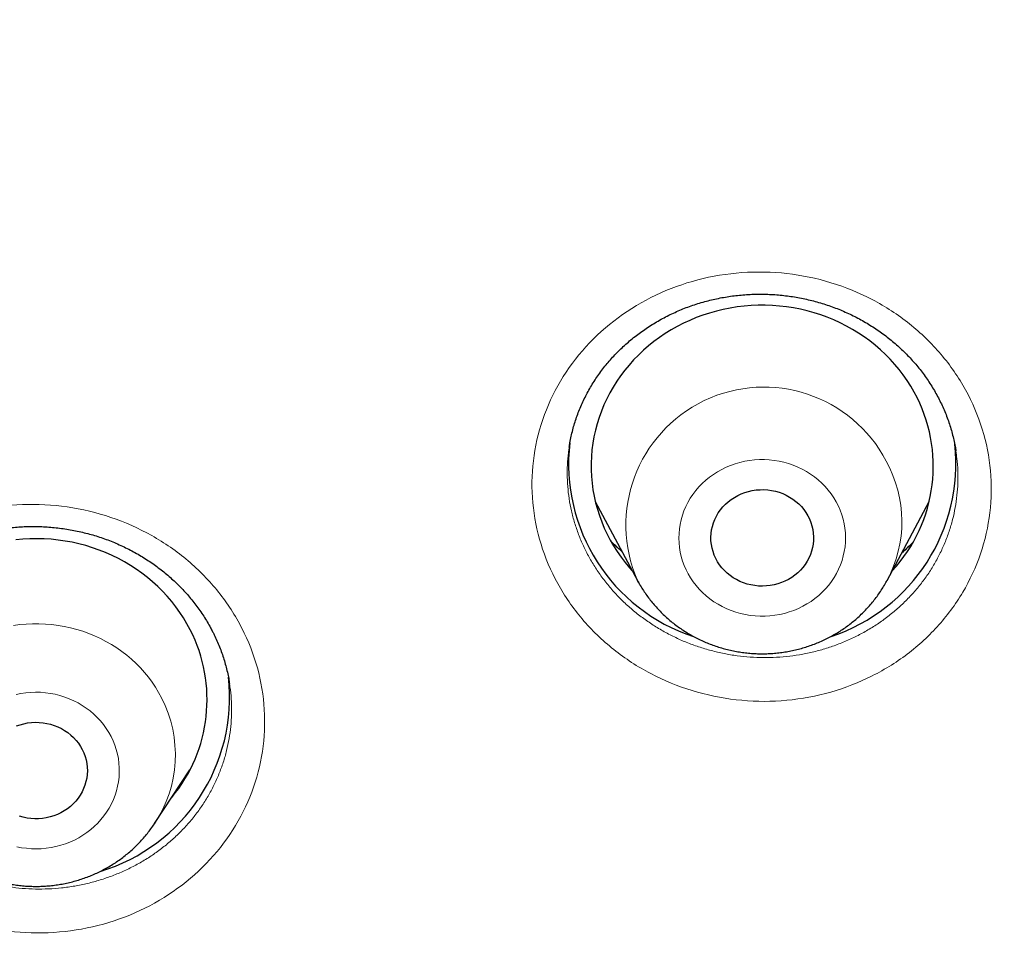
# Model space of a CAD drawing. Header units: millimetres. Extents: x 8 to 450, y 12 to 574.
# Tile 161 of 256: x 203 to 212, y 505 to 513. Entities that reach past the tile are written whole.
import ezdxf

# ---------------------------------------------------------------- set-up
doc = ezdxf.new("R2010")
doc.units = ezdxf.units.MM

msp = doc.modelspace()

# ---------------------------------------------------------------- linework, layer by layer
at = {"color": 7, "linetype": 'Continuous', "lineweight": 30}
for p, q in [((208.0229, 509.4957), (208.0226, 509.4938)), ((211.4106, 509.4585), (211.4104, 509.4605)), ((208.2509, 509.0171), (208.6203, 508.3258)), ((210.8079, 508.3258), (211.1772, 509.0171)), ((208.6282, 508.3112), (208.6202, 508.3258)), ((204.3878, 506.1941), (204.6976, 506.6643)), ((204.6699, 506.6152), (204.6558, 506.6009))]:
    msp.add_line(p, q, dxfattribs=at)
at = {"color": 252, "linetype": 'Continuous', "lineweight": 0}
msp.add_line((204.6695, 506.6145), (204.6554, 506.6003), dxfattribs=at)
at = {"color": 7, "linetype": 'Continuous', "lineweight": 30, "flags": 128}
for points in [[(211.0459, 509.9761), (211.0163, 510.0273), (210.9844, 510.0773), (210.9503, 510.1259), (210.9142, 510.1733), (210.8759, 510.2191), (210.8357, 510.2635), (210.7936, 510.3063), (210.7497, 510.3473), (210.7039, 510.3867), (210.6565, 510.4242), (210.6075, 510.4599), (210.5569, 510.4936), (210.5049, 510.5253), (210.4516, 510.555), (210.397, 510.5826), (210.3412, 510.6081), (210.2844, 510.6313), (210.2265, 510.6524), (210.1679, 510.6711), (210.1084, 510.6876), (210.0482, 510.7018), (209.9875, 510.7136), (209.9263, 510.723), (209.8648, 510.73), (209.803, 510.7347), (209.741, 510.737), (209.679, 510.7368), (209.6171, 510.7342), (209.5553, 510.7293), (209.4938, 510.7219), (209.4327, 510.7122), (209.372, 510.7), (209.312, 510.6856), (209.2526, 510.6688), (209.194, 510.6497), (209.1363, 510.6284), (209.0796, 510.6049), (209.024, 510.5791), (208.9695, 510.5513), (208.9164, 510.5213), (208.8645, 510.4893), (208.8142, 510.4553), (208.7654, 510.4194), (208.7182, 510.3817), (208.6727, 510.3421), (208.6289, 510.3008), (208.5871, 510.2578), (208.5471, 510.2132), (208.5092, 510.1672), (208.4733, 510.1197), (208.4395, 510.0708), (208.4079, 510.0207), (208.3786, 509.9694), (208.3515, 509.917), (208.3267, 509.8635), (208.3043, 509.8092), (208.2844, 509.754), (208.2668, 509.6982), (208.2518, 509.6416), (208.2392, 509.5846), (208.2292, 509.5271), (208.2217, 509.4693), (208.2167, 509.4112), (208.2143, 509.353), (208.2145, 509.2947), (208.2172, 509.2365), (208.2225, 509.1785), (208.2303, 509.1207), (208.2407, 509.0632), (208.2536, 509.0062), (208.269, 508.9498), (208.2868, 508.894), (208.3071, 508.8389), (208.3298, 508.7847), (208.3549, 508.7314), (208.3823, 508.6792), (208.4119, 508.628), (208.4438, 508.578), (208.4778, 508.5293), (208.514, 508.482), (208.5522, 508.4361), (208.575, 508.4106)], [(210.1136, 508.8929), (210.1281, 508.8639), (210.1403, 508.834), (210.15, 508.8033), (210.1572, 508.7721), (210.1619, 508.7404), (210.164, 508.7084), (210.1635, 508.6764), (210.1604, 508.6445), (210.1548, 508.613), (210.1467, 508.5819), (210.1361, 508.5515), (210.1231, 508.5219), (210.1077, 508.4934), (210.0901, 508.466), (210.0703, 508.4399), (210.0485, 508.4154), (210.0247, 508.3924), (209.9992, 508.3712), (209.9721, 508.3519), (209.9434, 508.3345), (209.9135, 508.3193), (209.8824, 508.3062), (209.8504, 508.2953), (209.8176, 508.2868), (209.7841, 508.2806), (209.7503, 508.2768), (209.7163, 508.2755), (209.6823, 508.2765), (209.6484, 508.28), (209.6149, 508.2859), (209.582, 508.2941), (209.5499, 508.3046), (209.5186, 508.3174), (209.4885, 508.3324), (209.4597, 508.3495), (209.4324, 508.3686), (209.4067, 508.3895), (209.3827, 508.4123), (209.3606, 508.4366), (209.3406, 508.4625), (209.3227, 508.4897), (209.307, 508.5181), (209.2936, 508.5476), (209.2827, 508.5779), (209.2743, 508.6089), (209.2683, 508.6404), (209.2649, 508.6723), (209.2641, 508.7043), (209.2659, 508.7362), (209.2702, 508.768), (209.2771, 508.7993), (209.2865, 508.8301), (209.2983, 508.8601), (209.3125, 508.8892), (209.329, 508.9172), (209.3477, 508.9439), (209.3685, 508.9692), (209.3913, 508.993), (209.416, 509.0151), (209.4423, 509.0354), (209.4702, 509.0537), (209.4995, 509.07), (209.5301, 509.0842), (209.5616, 509.0962), (209.5941, 509.1059), (209.6272, 509.1132), (209.6609, 509.1182), (209.6948, 509.1208), (209.7289, 509.121), (209.7629, 509.1187), (209.7966, 509.114), (209.8298, 509.107), (209.8623, 509.0976), (209.894, 509.0859), (209.9247, 509.072), (209.9542, 509.056), (209.9823, 509.0379), (210.0088, 509.0179), (210.0337, 508.996), (210.0568, 508.9724), (210.0778, 508.9473), (210.0968, 508.9207), (210.1136, 508.8929)], [(204.7006, 507.8934), (204.6726, 507.9454), (204.6423, 507.9962), (204.6098, 508.0458), (204.5751, 508.0941), (204.5383, 508.141), (204.4995, 508.1865), (204.4588, 508.2304), (204.4161, 508.2726), (204.3716, 508.3132), (204.3254, 508.3521), (204.2775, 508.389), (204.228, 508.4242), (204.177, 508.4573), (204.1246, 508.4884), (204.0709, 508.5175), (204.0159, 508.5445), (203.9598, 508.5693), (203.9027, 508.5919), (203.8446, 508.6123), (203.7857, 508.6304), (203.726, 508.6462), (203.6657, 508.6597), (203.6048, 508.6708), (203.5435, 508.6795), (203.4819, 508.6859), (203.42, 508.6898), (203.358, 508.6914), (203.2961, 508.6905), (203.2342, 508.6872), (203.1724, 508.6816)], [(203.1773, 507.0502), (203.2092, 507.0613), (203.242, 507.0701), (203.2753, 507.0765), (203.3091, 507.0806), (203.3431, 507.0822), (203.3772, 507.0814), (203.411, 507.0782), (203.4446, 507.0726), (203.4776, 507.0647), (203.5098, 507.0544), (203.5411, 507.0419), (203.5714, 507.0271), (203.6003, 507.0103), (203.6279, 506.9914), (203.6538, 506.9707), (203.678, 506.9481), (203.7003, 506.9239), (203.7205, 506.8982), (203.7387, 506.8712), (203.7546, 506.8429)], [(203.7546, 506.8429), (203.7682, 506.8135), (203.7794, 506.7833), (203.7882, 506.7524), (203.7944, 506.7209), (203.7981, 506.6891), (203.7992, 506.6571), (203.7977, 506.6251), (203.7937, 506.5934), (203.7871, 506.562), (203.778, 506.5311), (203.7664, 506.501), (203.7525, 506.4718), (203.7362, 506.4437), (203.7178, 506.4168), (203.6972, 506.3913), (203.6746, 506.3673), (203.6502, 506.345), (203.624, 506.3246), (203.5963, 506.306), (203.5671, 506.2894), (203.5367, 506.275), (203.5053, 506.2628), (203.4729, 506.2528), (203.4398, 506.2452), (203.4062, 506.2399), (203.3723, 506.2371), (203.3382, 506.2367), (203.3042, 506.2386), (203.2705, 506.243), (203.2372, 506.2498), (203.2046, 506.259)]]:
    msp.add_lwpolyline(points, dxfattribs=at)
at = {"color": 252, "linetype": 'Continuous', "lineweight": 0, "flags": 128}
for points in [[(209.0655, 508.3825), (209.0866, 508.347), (209.1098, 508.3127), (209.1352, 508.2797), (209.1626, 508.2482), (209.1919, 508.2183), (209.2231, 508.1901), (209.256, 508.1637), (209.2905, 508.1391), (209.3265, 508.1165), (209.3639, 508.096), (209.4025, 508.0775), (209.4422, 508.0613), (209.4828, 508.0472), (209.5243, 508.0355), (209.5664, 508.0261), (209.609, 508.0191), (209.652, 508.0144), (209.6953, 508.0122), (209.7385, 508.0123), (209.7818, 508.0149), (209.8247, 508.0199), (209.8673, 508.0272), (209.9093, 508.0369), (209.9507, 508.0489), (209.9912, 508.0633), (210.0308, 508.0798), (210.0692, 508.0985), (210.1064, 508.1193), (210.1422, 508.1422), (210.1765, 508.167), (210.2092, 508.1937), (210.2401, 508.2221), (210.2692, 508.2523), (210.2964, 508.2839), (210.3215, 508.3171), (210.3445, 508.3516), (210.3652, 508.3873), (210.3837, 508.4241), (210.3998, 508.4618), (210.4135, 508.5004), (210.4248, 508.5397), (210.4335, 508.5795), (210.4397, 508.6198), (210.4434, 508.6603), (210.4445, 508.701), (210.4431, 508.7416), (210.4391, 508.7822), (210.4325, 508.8224), (210.4234, 508.8621), (210.4119, 508.9013), (210.3978, 508.9398), (210.3814, 508.9775), (210.3626, 509.0141), (210.3416, 509.0497), (210.3183, 509.084), (210.293, 509.1169), (210.2656, 509.1484), (210.2362, 509.1783), (210.205, 509.2066), (210.1721, 509.233), (210.1376, 509.2576), (210.1016, 509.2802), (210.0643, 509.3007), (210.0257, 509.3192), (209.986, 509.3354), (209.9453, 509.3494), (209.9039, 509.3612), (209.8618, 509.3706), (209.8191, 509.3776), (209.7761, 509.3823), (209.7329, 509.3845), (209.6896, 509.3843), (209.6464, 509.3818), (209.6034, 509.3768), (209.5609, 509.3695), (209.5188, 509.3598), (209.4775, 509.3477), (209.4369, 509.3334), (209.3974, 509.3169), (209.359, 509.2982), (209.3218, 509.2773), (209.286, 509.2545), (209.2516, 509.2297), (209.219, 509.203), (209.188, 509.1745), (209.1589, 509.1444), (209.1318, 509.1127), (209.1067, 509.0796), (209.0837, 509.0451), (209.0629, 509.0094), (209.0445, 508.9726), (209.0284, 508.9349), (209.0147, 508.8963), (209.0034, 508.857), (208.9947, 508.8171), (208.9884, 508.7769), (208.9848, 508.7363), (208.9836, 508.6957), (208.9851, 508.655), (208.9891, 508.6145), (208.9957, 508.5743), (209.0047, 508.5345), (209.0163, 508.4953), (209.0303, 508.4568), (209.0468, 508.4192), (209.0655, 508.3825)], [(203.152, 507.931), (203.2075, 507.9383), (203.2632, 507.9432), (203.3192, 507.9457), (203.3752, 507.9458), (203.4312, 507.9435), (203.487, 507.9388), (203.5425, 507.9316), (203.5975, 507.9221), (203.6521, 507.9102), (203.7061, 507.896), (203.7592, 507.8795), (203.8116, 507.8607), (203.8629, 507.8396), (203.9132, 507.8164), (203.9623, 507.791), (204.0101, 507.7636), (204.0565, 507.7341), (204.1014, 507.7026), (204.1447, 507.6693), (204.1864, 507.6341), (204.2263, 507.5972), (204.2643, 507.5585), (204.3005, 507.5183), (204.3346, 507.4766), (204.3667, 507.4334), (204.3966, 507.3889), (204.4243, 507.3432), (204.4497, 507.2963), (204.4497, 507.2963)], [(203.1806, 505.9915), (203.223, 505.9833), (203.2659, 505.9775), (203.309, 505.974), (203.3523, 505.973), (203.3955, 505.9744), (203.4387, 505.9782), (203.4814, 505.9843), (203.5238, 505.9929), (203.5655, 506.0038), (203.6064, 506.017), (203.6465, 506.0324), (203.6855, 506.0501), (203.7233, 506.0699), (203.7598, 506.0917), (203.7949, 506.1156), (203.8284, 506.1413), (203.8602, 506.1689), (203.8902, 506.1982), (203.9183, 506.2292), (203.9445, 506.2616), (203.9685, 506.2954), (203.9904, 506.3306), (204.01, 506.3668), (204.0272, 506.4041), (204.0421, 506.4423), (204.0546, 506.4813), (204.0646, 506.5209), (204.0721, 506.5609), (204.077, 506.6013), (204.0794, 506.642), (204.0792, 506.6826), (204.0765, 506.7232), (204.0712, 506.7636), (204.0633, 506.8036), (204.053, 506.8431), (204.0402, 506.882), (204.0249, 506.9201), (204.0073, 506.9572), (203.9874, 506.9933), (203.9652, 507.0283), (203.9409, 507.0619), (203.9144, 507.0941), (203.886, 507.1248), (203.8558, 507.1539), (203.8237, 507.1812), (203.79, 507.2067), (203.7547, 507.2303), (203.718, 507.2519), (203.68, 507.2714), (203.6408, 507.2887), (203.6006, 507.3038), (203.5596, 507.3167), (203.5178, 507.3273), (203.4754, 507.3355), (203.4325, 507.3413), (203.3894, 507.3448), (203.3461, 507.3458), (203.3028, 507.3444), (203.2597, 507.3406), (203.2169, 507.3344), (203.1746, 507.3259)]]:
    msp.add_lwpolyline(points, dxfattribs=at)
at = {"color": 252, "linetype": 'Continuous', "lineweight": 0}
for centre, radius, start, end in [((209.7289, 508.81), 1.2098, 27.62397, 203.59086), ((209.8479, 508.8418), 1.0899, 331.72286, 29.04136), ((203.4809, 506.7979), 1.0896, 326.25496, 27.22218)]:
    msp.add_arc(centre, radius, start, end, dxfattribs=at)
at = {"color": 7, "linetype": 'Continuous', "lineweight": 30}
for centre, radius, start, end in [((209.8685, 509.3264), 1.3448, 317.07489, 28.89033), ((209.6074, 509.345), 1.5904, 173.25633, 251.84716), ((209.8178, 509.3472), 1.5933, 288.31833, 6.23537), ((203.5068, 507.2809), 1.3418, 320.27137, 27.16244), ((203.4504, 507.3019), 1.5956, 286.77606, 6.34279)]:
    msp.add_arc(centre, radius, start, end, dxfattribs=at)
for points, knots in [([(184.5018, 521.0884), (184.5017, 521.0671), (184.5016, 521.0269), (184.5014, 520.9708), (184.5014, 520.9224), (184.5014, 520.8815), (184.5014, 520.8465), (184.5015, 520.8169), (184.5015, 520.7899), (184.5016, 520.7625), (184.5017, 520.7265), (184.502, 520.6806), (184.5023, 520.6242), (184.5027, 520.5639), (184.5032, 520.5023), (184.5039, 520.4415), (184.5045, 520.3813), (184.5053, 520.3218), (184.5061, 520.264), (184.507, 520.2099), (184.5078, 520.1616), (184.5086, 520.1199), (184.5093, 520.0826), (184.51, 520.0453), (184.5109, 520.0031), (184.5119, 519.9538), (184.5132, 519.8976), (184.5147, 519.8372), (184.5163, 519.7748), (184.5197, 519.6514), (184.5235, 519.528), (184.5278, 519.4047), (184.5299, 519.3444), (184.532, 519.2881), (184.534, 519.2379), (184.5357, 519.1941), (184.5373, 519.1566), (184.5387, 519.1231), (184.54, 519.0903), (184.5416, 519.0535), (184.5435, 519.011), (184.5457, 518.9631), (184.5481, 518.9112), (184.5507, 518.8559), (184.554, 518.7892), (184.558, 518.7099), (184.5629, 518.6175), (184.5683, 518.519), (184.5739, 518.4223), (184.5795, 518.328), (184.5852, 518.2368), (184.5913, 518.1419), (184.5978, 518.0436), (184.6038, 517.9567), (184.6089, 517.8846), (184.6128, 517.8306), (184.6163, 517.7834), (184.6193, 517.743), (184.6218, 517.7095), (184.6242, 517.6778), (184.6267, 517.6452), (184.6295, 517.6086), (184.6326, 517.5691), (184.6361, 517.5257), (184.6399, 517.4781), (184.6445, 517.4225), (184.6498, 517.3585), (184.656, 517.2856), (184.6628, 517.2066), (184.6704, 517.1206), (184.6789, 517.0269), (184.6884, 516.9252), (184.6989, 516.8157), (184.7104, 516.6984), (184.723, 516.5734), (184.7369, 516.4407), (184.7486, 516.3319), (184.7575, 516.2505), (184.763, 516.2007), (184.7681, 516.1552), (184.7727, 516.1147), (184.7768, 516.0793), (184.7804, 516.0477), (184.7837, 516.0196), (184.7867, 515.9935), (184.7895, 515.9691), (184.7937, 515.9341), (184.7991, 515.888), (184.8061, 515.8294), (184.8145, 515.7603), (184.8246, 515.6786), (184.8365, 515.5834), (184.8495, 515.4814), (184.8625, 515.3814), (184.8756, 515.2831), (184.8887, 515.186), (184.9031, 515.0807), (184.919, 514.9669), (184.9365, 514.8448), (184.9547, 514.7201), (184.9735, 514.5932), (184.993, 514.465), (185.01, 514.3555), (185.024, 514.2666), (185.0342, 514.2027), (185.0437, 514.1432), (185.0522, 514.0908), (185.0597, 514.0453), (185.066, 514.0068), (185.0711, 513.9758), (185.0749, 513.9528), (185.0779, 513.9346), (185.0808, 513.9173), (185.0849, 513.8927), (185.0905, 513.8594), (185.0976, 513.8174), (185.1064, 513.7655), (185.1171, 513.7033), (185.1297, 513.63), (185.1436, 513.5504), (185.1589, 513.4639), (185.1756, 513.3707), (185.1936, 513.2717), (185.2125, 513.169), (185.232, 513.0645), (185.2586, 512.9234), (185.2931, 512.7445), (185.3289, 512.5641), (185.3587, 512.4169), (185.3815, 512.3058), (185.404, 512.1976), (185.4224, 512.11), (185.4367, 512.0427), (185.4471, 511.994), (185.4572, 511.9473), (185.4668, 511.9026), (185.476, 511.8604), (185.484, 511.8235), (185.4905, 511.7942), (185.4949, 511.7738), (185.4978, 511.7607), (185.4997, 511.7521), (185.5013, 511.7446), (185.5038, 511.7334), (185.5074, 511.7172), (185.5122, 511.6954), (185.5189, 511.6654), (185.5276, 511.6262), (185.5387, 511.5766), (185.5516, 511.5194), (185.5665, 511.4539), (185.5834, 511.38), (185.6024, 511.2978), (185.6233, 511.2076), (185.6461, 511.111), (185.6702, 511.0094), (185.6955, 510.9044), (185.7254, 510.7811), (185.7606, 510.6384), (185.8014, 510.4754), (185.8445, 510.3063), (185.8899, 510.131), (185.9285, 509.9849), (185.9593, 509.8696), (185.9816, 509.7867), (186.0044, 509.7026), (186.0277, 509.6177), (186.0489, 509.5407), (186.0672, 509.4748), (186.0817, 509.4229), (186.0939, 509.3792), (186.1039, 509.3438), (186.1116, 509.3164), (186.1175, 509.2956), (186.1227, 509.2774), (186.1282, 509.2581), (186.1346, 509.2353), (186.142, 509.2095), (186.1501, 509.1813), (186.1588, 509.1509), (186.1718, 509.1056), (186.1899, 509.043), (186.2137, 508.9611), (186.239, 508.8746), (186.2658, 508.784), (186.2938, 508.69), (186.3234, 508.5914), (186.354, 508.4904), (186.3849, 508.3892), (186.4368, 508.2208), (186.5105, 507.986), (186.5853, 507.7537), (186.6386, 507.5909), (186.6696, 507.4968), (186.7007, 507.4033), (186.7313, 507.3119), (186.7613, 507.2229), (186.7901, 507.1382), (186.8175, 507.058), (186.8429, 506.9843), (186.8662, 506.917), (186.8874, 506.8562), (186.9033, 506.8104), (186.9146, 506.7784), (186.9215, 506.7587), (186.9276, 506.7412), (186.933, 506.726), (186.938, 506.7117), (186.9436, 506.6958), (186.9508, 506.6754), (186.9601, 506.6492), (186.9716, 506.6169), (186.9852, 506.5786), (187.0005, 506.5358), (187.0173, 506.4889), (187.0354, 506.4386), (187.0546, 506.3854), (187.0742, 506.3312), (187.0938, 506.2774), (187.1132, 506.2244), (187.1432, 506.1426), (187.1836, 506.0334), (187.2369, 505.8906), (187.2916, 505.7459), (187.3473, 505.6), (187.4003, 505.4628), (187.4504, 505.3342), (187.4977, 505.214), (187.5426, 505.1008), (187.5851, 504.9946), (187.6248, 504.896), (187.662, 504.8046), (187.6968, 504.7194), (187.7298, 504.639), (187.7653, 504.553), (187.8027, 504.4629), (187.8415, 504.3703), (187.8769, 504.2863), (187.9088, 504.2109), (187.9325, 504.1555), (187.9487, 504.1175), (187.9584, 504.0947), (187.9673, 504.0739), (187.9751, 504.0559), (187.9816, 504.0407), (187.9881, 504.0256), (187.9963, 504.0064), (188.0078, 503.9798), (188.0228, 503.9451), (188.0412, 503.9026), (188.063, 503.8525), (188.0865, 503.7986), (188.1115, 503.7416), (188.1373, 503.6829), (188.1643, 503.6216), (188.1918, 503.5597), (188.219, 503.4986), (188.2576, 503.4122), (188.3073, 503.3019), (188.3719, 503.1597), (188.4387, 503.014), (188.5074, 502.8659), (188.5736, 502.7245), (188.6393, 502.5854), (188.707, 502.4435), (188.7754, 502.3013), (188.8445, 502.1591), (188.914, 502.0173), (188.9734, 501.8972), (189.0217, 501.8003), (189.0579, 501.728), (189.0947, 501.6548), (189.1311, 501.5829), (189.1687, 501.5088), (189.2062, 501.4353), (189.2429, 501.3637), (189.2755, 501.3004), (189.3038, 501.2455), (189.3267, 501.2014), (189.3445, 501.1671), (189.3584, 501.1405), (189.3706, 501.117), (189.3823, 501.0946), (189.3959, 501.0687), (189.4125, 501.0369), (189.4333, 500.9973), (189.4573, 500.9517), (189.4846, 500.9001), (189.515, 500.8426), (189.5487, 500.7793), (189.5952, 500.6922), (189.6549, 500.5812), (189.7282, 500.4458), (189.8058, 500.3037), (189.8878, 500.1551), (189.9736, 500.0008), (190.0633, 499.8412), (190.157, 499.6761), (190.2551, 499.5049), (190.3425, 499.3541), (190.418, 499.2249), (190.48, 499.1193), (190.5419, 499.0148), (190.6019, 498.9141), (190.6585, 498.8195), (190.7116, 498.7313), (190.7626, 498.6471), (190.8112, 498.5672), (190.8571, 498.492), (190.8985, 498.4245), (190.9355, 498.3646), (190.9681, 498.3118), (190.9963, 498.2664), (191.0199, 498.2283), (191.0387, 498.1982), (191.052, 498.1767), (191.0613, 498.1618), (191.069, 498.1496), (191.0778, 498.1354), (191.0913, 498.114), (191.1101, 498.084), (191.1351, 498.0441), (191.1651, 497.9965), (191.2, 497.9412), (191.2399, 497.8783), (191.2848, 497.8077), (191.3347, 497.7295), (191.3898, 497.6437), (191.45, 497.5504), (191.5148, 497.4506), (191.5826, 497.3469), (191.6516, 497.2418), (191.7208, 497.1371), (191.8413, 496.9559), (192.0135, 496.7004), (192.2383, 496.373), (192.4629, 496.052), (192.6872, 495.7373), (192.911, 495.4288), (193.1343, 495.1265), (193.3575, 494.8294), (193.582, 494.5356), (193.8093, 494.2432), (194.0642, 493.9208), (194.3479, 493.5689), (194.6618, 493.188), (194.9067, 492.8974), (195.0791, 492.6957), (195.1756, 492.5836), (195.2692, 492.4755), (195.3521, 492.3804), (195.424, 492.2983), (195.4856, 492.2283), (195.5434, 492.163), (195.5973, 492.1022), (195.6473, 492.0459), (195.6935, 491.9942), (195.7357, 491.9471), (195.7716, 491.907), (195.8018, 491.8735), (195.8262, 491.8464), (195.8465, 491.8239), (195.8619, 491.8068), (195.8741, 491.7934), (195.8861, 491.7801), (195.9008, 491.7639), (195.919, 491.7438), (195.9435, 491.7168), (195.9752, 491.682), (196.015, 491.6384), (196.0588, 491.5904), (196.1064, 491.5385), (196.1573, 491.4832), (196.2132, 491.4227), (196.2739, 491.3571), (196.3392, 491.287), (196.4976, 491.1175), (196.7501, 490.8508), (197.0995, 490.4898), (197.4561, 490.1295), (197.8198, 489.7701), (198.1561, 489.4451), (198.4633, 489.154), (198.7405, 488.8957), (199.023, 488.6367), (199.312, 488.3763), (199.6062, 488.1157), (199.9056, 487.855), (200.2101, 487.5945), (200.5215, 487.3326), (200.8549, 487.0573), (201.211, 486.7688), (201.591, 486.4674), (201.9805, 486.1651), (202.2821, 485.936), (202.4898, 485.7805), (202.5981, 485.6999), (202.7007, 485.624), (202.7975, 485.5527), (202.8886, 485.486), (202.9738, 485.4239), (203.0531, 485.3664), (203.1266, 485.3133), (203.1941, 485.2647), (203.2557, 485.2206), (203.3113, 485.1808), (203.361, 485.1455), (203.4046, 485.1144), (203.4431, 485.0871), (203.4761, 485.0638), (203.5032, 485.0447), (203.5229, 485.0307), (203.5347, 485.0224), (203.5425, 485.0169), (203.5505, 485.0113), (203.5638, 485.0019), (203.5826, 484.9887), (203.6048, 484.973), (203.6285, 484.9564), (203.6518, 484.9401), (203.6819, 484.919), (203.7183, 484.8936), (203.7604, 484.8643), (203.7999, 484.8367), (203.837, 484.811), (203.872, 484.7868), (203.9071, 484.7625), (203.949, 484.7336), (204.0009, 484.6978), (204.064, 484.6545), (204.1355, 484.6056), (204.2152, 484.5514), (204.3031, 484.4917), (204.3994, 484.4268), (204.5009, 484.3587), (204.6071, 484.2879), (204.7176, 484.2146), (204.8352, 484.1371), (204.9601, 484.0554), (205.0921, 483.9695), (205.2294, 483.8809), (205.3717, 483.7897), (205.5189, 483.6962), (205.6729, 483.5991), (205.8338, 483.4986), (206.0005, 483.3953), (206.1731, 483.2894), (206.3515, 483.181), (206.5367, 483.0695), (206.7301, 482.9543), (206.932, 482.8354), (207.1424, 482.7128), (207.3601, 482.5874), (207.5853, 482.4594), (207.8178, 482.3288), (208.0579, 482.1957), (208.3056, 482.0603), (208.5609, 481.9227), (208.8239, 481.783), (209.0946, 481.6413), (209.3732, 481.4977), (209.6596, 481.3525), (209.954, 481.2058), (210.2103, 481.0797), (210.3691, 481.0036), (210.4266, 480.9761)], [0, 0, 0, 0, 0.001226, 0.002304, 0.003238, 0.004044, 0.004739, 0.005314, 0.005805, 0.006343, 0.006953, 0.007947, 0.009085, 0.01032, 0.011546, 0.012759, 0.013958, 0.015143, 0.016315, 0.017411, 0.018379, 0.019208, 0.019914, 0.020615, 0.021453, 0.022448, 0.023586, 0.024833, 0.026087, 0.027341, 0.032264, 0.033518, 0.03476, 0.035895, 0.036903, 0.037783, 0.038536, 0.039162, 0.039798, 0.040515, 0.041385, 0.042361, 0.043405, 0.044519, 0.045702, 0.047441, 0.049308, 0.051293, 0.053393, 0.055157, 0.056996, 0.058908, 0.060895, 0.062939, 0.064166, 0.065255, 0.066207, 0.067022, 0.067699, 0.068238, 0.06894, 0.069672, 0.07046, 0.071336, 0.072299, 0.073351, 0.074704, 0.07618, 0.077778, 0.079499, 0.081401, 0.083461, 0.085678, 0.088051, 0.090583, 0.093271, 0.096117, 0.097196, 0.098221, 0.099144, 0.099964, 0.100682, 0.101297, 0.10189, 0.102391, 0.102886, 0.103376, 0.104523, 0.105693, 0.106942, 0.108736, 0.11067, 0.112745, 0.11496, 0.116772, 0.118744, 0.120887, 0.123203, 0.12569, 0.128348, 0.13083, 0.133444, 0.136191, 0.137532, 0.138883, 0.140105, 0.141175, 0.142092, 0.142897, 0.14353, 0.143992, 0.144305, 0.144647, 0.145053, 0.145818, 0.146688, 0.147629, 0.149002, 0.150504, 0.152133, 0.153891, 0.155813, 0.157865, 0.15998, 0.162124, 0.1643, 0.168662, 0.173142, 0.175426, 0.177739, 0.179998, 0.182107, 0.183152, 0.184156, 0.185118, 0.186039, 0.186919, 0.187734, 0.188317, 0.188738, 0.188996, 0.189125, 0.189273, 0.189458, 0.189821, 0.190273, 0.190814, 0.191678, 0.192701, 0.193885, 0.195228, 0.196763, 0.198464, 0.200332, 0.202357, 0.204467, 0.206643, 0.208887, 0.21214, 0.215524, 0.21904, 0.222686, 0.226464, 0.228167, 0.229896, 0.231651, 0.233431, 0.235216, 0.236474, 0.237559, 0.238472, 0.239213, 0.239783, 0.240189, 0.240521, 0.240925, 0.241401, 0.241949, 0.242544, 0.243178, 0.243853, 0.245395, 0.247112, 0.249004, 0.250841, 0.252817, 0.254923, 0.257057, 0.259188, 0.261317, 0.267691, 0.274046, 0.276039, 0.27803, 0.280019, 0.281986, 0.283844, 0.285682, 0.287385, 0.288952, 0.290383, 0.291678, 0.292837, 0.293303, 0.293725, 0.294098, 0.294421, 0.294695, 0.29501, 0.29544, 0.295999, 0.296688, 0.297506, 0.298453, 0.299427, 0.300507, 0.301675, 0.302839, 0.303987, 0.305122, 0.306241, 0.309243, 0.312134, 0.315429, 0.318566, 0.321545, 0.324288, 0.326881, 0.329325, 0.33162, 0.333765, 0.335726, 0.337562, 0.339306, 0.340958, 0.34316, 0.345175, 0.347003, 0.348645, 0.3501, 0.350629, 0.351129, 0.351593, 0.351988, 0.352309, 0.352585, 0.352977, 0.353568, 0.354327, 0.355255, 0.35635, 0.357613, 0.358795, 0.360093, 0.361468, 0.362827, 0.364166, 0.365486, 0.368519, 0.371441, 0.374878, 0.378149, 0.381255, 0.384258, 0.387397, 0.390697, 0.393734, 0.396895, 0.400181, 0.401773, 0.403393, 0.405041, 0.406688, 0.408231, 0.410027, 0.411637, 0.41306, 0.414296, 0.415345, 0.416038, 0.416618, 0.41714, 0.417632, 0.418133, 0.418892, 0.419787, 0.420818, 0.421984, 0.423287, 0.424725, 0.426286, 0.429208, 0.432286, 0.435521, 0.438913, 0.442461, 0.446098, 0.449886, 0.453825, 0.457915, 0.46032, 0.462775, 0.465246, 0.467589, 0.469786, 0.471839, 0.473746, 0.475676, 0.47743, 0.479008, 0.480411, 0.481638, 0.482716, 0.483609, 0.484315, 0.484837, 0.48512, 0.485366, 0.485698, 0.48612, 0.486877, 0.487816, 0.488937, 0.490239, 0.491724, 0.49339, 0.495238, 0.497268, 0.49948, 0.501874, 0.504374, 0.506882, 0.50938, 0.511868, 0.519873, 0.527769, 0.535556, 0.543234, 0.550802, 0.558261, 0.565611, 0.572918, 0.58026, 0.587636, 0.597347, 0.607115, 0.616942, 0.619896, 0.622854, 0.625711, 0.628376, 0.630336, 0.632177, 0.6339, 0.635505, 0.636992, 0.63836, 0.63961, 0.640742, 0.641548, 0.642282, 0.6429, 0.643348, 0.643643, 0.643973, 0.644406, 0.64494, 0.645577, 0.646566, 0.647731, 0.649071, 0.650415, 0.6519, 0.653524, 0.655288, 0.657192, 0.659195, 0.669015, 0.678917, 0.688899, 0.698963, 0.709107, 0.716494, 0.723923, 0.731439, 0.739076, 0.746834, 0.754572, 0.762427, 0.770399, 0.778488, 0.787823, 0.797309, 0.806946, 0.816734, 0.819511, 0.822148, 0.824639, 0.826986, 0.829188, 0.831246, 0.833158, 0.834926, 0.836549, 0.838027, 0.839361, 0.840549, 0.841593, 0.842492, 0.843312, 0.843958, 0.844429, 0.844726, 0.844804, 0.844983, 0.8453, 0.845756, 0.846325, 0.846893, 0.847448, 0.847988, 0.849046, 0.850045, 0.850984, 0.851864, 0.852685, 0.853472, 0.85436, 0.855661, 0.857155, 0.858841, 0.860719, 0.86279, 0.865053, 0.867509, 0.869929, 0.872511, 0.875254, 0.878159, 0.881225, 0.884453, 0.887697, 0.891089, 0.89463, 0.898319, 0.902156, 0.906068, 0.910124, 0.914323, 0.918665, 0.923243, 0.92797, 0.932846, 0.93787, 0.943044, 0.948366, 0.953837, 0.959458, 0.965226, 0.971144, 0.977211, 0.983426, 0.98979, 0.996303, 1, 1, 1, 1]), ([(208.0222, 509.4939), (208.0241, 509.5065), (208.029, 509.5382), (208.0394, 509.5887), (208.053, 509.6452), (208.069, 509.701), (208.087, 509.7559), (208.1071, 509.81), (208.1294, 509.8634), (208.154, 509.9161), (208.1807, 509.9683), (208.2095, 510.0197), (208.2404, 510.0701), (208.2733, 510.1194), (208.308, 510.1674), (208.3445, 510.214), (208.3826, 510.2591), (208.4224, 510.3026), (208.4638, 510.3447), (208.507, 510.3855), (208.552, 510.4249), (208.5988, 510.463), (208.6472, 510.4996), (208.697, 510.5345), (208.7482, 510.5677), (208.8005, 510.5991), (208.8538, 510.6286), (208.9081, 510.6561), (208.9633, 510.6816), (209.0196, 510.7053), (209.0771, 510.7272), (209.1357, 510.7472), (209.1948, 510.7652), (209.2545, 510.7811), (209.3146, 510.7949), (209.3753, 510.8068), (209.4366, 510.8165), (209.4984, 510.8242), (209.5605, 510.8299), (209.6228, 510.8334), (209.6853, 510.8348), (209.7478, 510.8341), (209.8102, 510.8314), (209.8724, 510.8265), (209.9342, 510.8196), (209.9957, 510.8106), (210.057, 510.7995), (210.1179, 510.7864), (210.1784, 510.7711), (210.2384, 510.7539), (210.2976, 510.7346), (210.3559, 510.7134), (210.4132, 510.6904), (210.4696, 510.6654), (210.525, 510.6386), (210.5793, 510.61), (210.6326, 510.5795), (210.6846, 510.5473), (210.7354, 510.5133), (210.7849, 510.4775), (210.8331, 510.4402), (210.8796, 510.4013), (210.9245, 510.361), (210.9678, 510.3193), (211.0095, 510.2762), (211.0496, 510.2315), (211.0879, 510.1856), (211.1244, 510.1383), (211.1591, 510.0898), (211.1919, 510.0401), (211.2227, 509.9896), (211.2513, 509.9383), (211.2779, 509.8861), (211.3025, 509.8328), (211.3251, 509.7785), (211.3456, 509.7238), (211.3637, 509.6686), (211.3797, 509.6128), (211.3935, 509.5566), (211.4041, 509.5057), (211.4091, 509.4736), (211.4112, 509.4605)], [0, 0, 0, 0, 0.008561, 0.0215, 0.034488, 0.047446, 0.060289, 0.073072, 0.085869, 0.098736, 0.111654, 0.124605, 0.137569, 0.150521, 0.163438, 0.176299, 0.189085, 0.201795, 0.214466, 0.227177, 0.239955, 0.252783, 0.265639, 0.278505, 0.291353, 0.304162, 0.31691, 0.32958, 0.342212, 0.35485, 0.367584, 0.380364, 0.393109, 0.405763, 0.41836, 0.431046, 0.443712, 0.456389, 0.469099, 0.481815, 0.494481, 0.507183, 0.519907, 0.532581, 0.545176, 0.557793, 0.57047, 0.58314, 0.595833, 0.608571, 0.6213, 0.633969, 0.646629, 0.659286, 0.671944, 0.684608, 0.697282, 0.70997, 0.722677, 0.735408, 0.748166, 0.760903, 0.773584, 0.786266, 0.798975, 0.811737, 0.824548, 0.837274, 0.850125, 0.86299, 0.875803, 0.888519, 0.901257, 0.914113, 0.927005, 0.939877, 0.952662, 0.965441, 0.978302, 0.991162, 1, 1, 1, 1]), ([(201.6599, 507.4653), (201.6612, 507.4739), (201.6652, 507.5015), (201.6744, 507.5478), (201.6875, 507.6041), (201.7029, 507.6599), (201.7205, 507.7153), (201.7404, 507.7699), (201.7623, 507.8237), (201.7863, 507.8765), (201.8124, 507.9284), (201.8406, 507.9793), (201.8708, 508.0294), (201.903, 508.0783), (201.9372, 508.1262), (201.9733, 508.173), (202.0113, 508.2185), (202.0511, 508.2626), (202.0923, 508.3051), (202.1352, 508.3461), (202.1797, 508.3856), (202.2259, 508.4236), (202.2736, 508.46), (202.3229, 508.4949), (202.3734, 508.528), (202.4253, 508.5594), (202.4783, 508.589), (202.5327, 508.6169), (202.5879, 508.6428), (202.6439, 508.6666), (202.7007, 508.6885), (202.7585, 508.7085), (202.8174, 508.7266), (202.8772, 508.7428), (202.9378, 508.757), (202.999, 508.7692), (203.0607, 508.7794), (203.1225, 508.7874), (203.1843, 508.7933), (203.2461, 508.797), (203.3078, 508.7986), (203.3696, 508.7982), (203.4317, 508.7956), (203.494, 508.791), (203.5564, 508.7842), (203.6185, 508.7754), (203.6804, 508.7645), (203.7417, 508.7516), (203.8023, 508.7366), (203.8619, 508.7198), (203.9207, 508.701), (203.9787, 508.6802), (204.0362, 508.6574), (204.0931, 508.6325), (204.149, 508.6058), (204.2035, 508.5774), (204.2567, 508.5473), (204.3087, 508.5155), (204.3596, 508.4819), (204.4092, 508.4466), (204.4575, 508.4095), (204.5043, 508.371), (204.5496, 508.3309), (204.5933, 508.2893), (204.6355, 508.2461), (204.6759, 508.2017), (204.7144, 508.1562), (204.7511, 508.1094), (204.786, 508.0615), (204.8191, 508.0122), (204.8502, 507.9619), (204.8762, 507.9163), (204.8914, 507.8873), (204.8974, 507.8757)], [0, 0, 0, 0, 0.006516, 0.020975, 0.035442, 0.04992, 0.064412, 0.078921, 0.093357, 0.107749, 0.12211, 0.136472, 0.150861, 0.165268, 0.179643, 0.194043, 0.208477, 0.22287, 0.237182, 0.25138, 0.265683, 0.279957, 0.294236, 0.308537, 0.322883, 0.337068, 0.351355, 0.365668, 0.379909, 0.394043, 0.408127, 0.422263, 0.436475, 0.450742, 0.465042, 0.479352, 0.493641, 0.507884, 0.522058, 0.536142, 0.550161, 0.564201, 0.578329, 0.59253, 0.606781, 0.621061, 0.635345, 0.649603, 0.663813, 0.677951, 0.691998, 0.706027, 0.720203, 0.734465, 0.748738, 0.762915, 0.776966, 0.791092, 0.805254, 0.819425, 0.833631, 0.847896, 0.862047, 0.876288, 0.890585, 0.904876, 0.919082, 0.933212, 0.947529, 0.961803, 0.9761, 0.990446, 1, 1, 1, 1]), ([(208.4852, 508.5786), (208.4746, 508.5878), (208.4484, 508.6105), (208.4166, 508.6404), (208.3959, 508.6615), (208.3895, 508.668)], [0, 0, 0, 0, 0.32098, 0.790884, 1, 1, 1, 1]), ([(211.0316, 508.6563), (211.0252, 508.6498), (211.0048, 508.6288), (210.9733, 508.599), (210.9475, 508.5765), (210.9369, 508.5672)], [0, 0, 0, 0, 0.212076, 0.678266, 1, 1, 1, 1]), ([(208.6277, 508.3121), (208.6335, 508.3017), (208.6479, 508.2763), (208.6725, 508.2368), (208.7018, 508.194), (208.733, 508.1525), (208.7661, 508.1122), (208.8009, 508.0734), (208.8375, 508.0361), (208.8757, 508.0003), (208.9155, 507.9661), (208.9568, 507.9336), (208.9995, 507.9029), (209.0436, 507.874), (209.089, 507.8469), (209.1356, 507.8217), (209.1832, 507.7985), (209.2319, 507.7773), (209.2815, 507.7582), (209.332, 507.7412), (209.3831, 507.7262), (209.4349, 507.7135), (209.4873, 507.7029), (209.5401, 507.6945), (209.5932, 507.6883), (209.6466, 507.6844), (209.7001, 507.6826), (209.7536, 507.6832), (209.8071, 507.686), (209.8604, 507.691), (209.9135, 507.6982), (209.9662, 507.7077), (210.0184, 507.7194), (210.07, 507.7332), (210.1209, 507.7492), (210.1711, 507.7674), (210.2205, 507.7876), (210.2688, 507.8098), (210.3161, 507.8341), (210.3623, 507.8604), (210.4072, 507.8885), (210.4508, 507.9185), (210.493, 507.9503), (210.5338, 507.9838), (210.5729, 508.0191), (210.6105, 508.0559), (210.6463, 508.0942), (210.6803, 508.134), (210.7125, 508.1752), (210.7429, 508.2176), (210.7712, 508.2614), (210.7927, 508.2974), (210.8041, 508.3192), (210.8075, 508.3256)], [0, 0, 0, 0, 0.013647, 0.033381, 0.053125, 0.072886, 0.092666, 0.112465, 0.132283, 0.15212, 0.171977, 0.191853, 0.211748, 0.231662, 0.251593, 0.271542, 0.291508, 0.311489, 0.331485, 0.351494, 0.371516, 0.39155, 0.411595, 0.431648, 0.45171, 0.471778, 0.491853, 0.511931, 0.532013, 0.552095, 0.572178, 0.59226, 0.612339, 0.632414, 0.652484, 0.672547, 0.692602, 0.712648, 0.732683, 0.752706, 0.772715, 0.792711, 0.81269, 0.832653, 0.852598, 0.872525, 0.892433, 0.912322, 0.93219, 0.952038, 0.971866, 0.991674, 1, 1, 1, 1]), ([(204.8974, 507.8757), (204.9017, 507.8672), (204.9148, 507.8412), (204.9352, 507.7972), (204.9578, 507.7435), (204.9782, 507.6891), (204.9965, 507.634), (205.0127, 507.5782), (205.0266, 507.5219), (205.0376, 507.4693), (205.043, 507.4354), (205.0454, 507.4205)], [0, 0, 0, 0, 0.058862, 0.179484, 0.299817, 0.42031, 0.541153, 0.66255, 0.783482, 0.905337, 1, 1, 1, 1]), ([(202.3116, 506.1928), (202.3134, 506.19), (202.3244, 506.1727), (202.3466, 506.142), (202.3783, 506.1007), (202.4119, 506.061), (202.4473, 506.0226), (202.4844, 505.9857), (202.5231, 505.9505), (202.5634, 505.9168), (202.6051, 505.8849), (202.6483, 505.8547), (202.6928, 505.8263), (202.7386, 505.7998), (202.7855, 505.7753), (202.8335, 505.7527), (202.8825, 505.7322), (202.9323, 505.7137), (202.983, 505.6973), (203.0344, 505.6831), (203.0864, 505.671), (203.1389, 505.6611), (203.1918, 505.6534), (203.245, 505.6479), (203.2984, 505.6446), (203.352, 505.6436), (203.4055, 505.6449), (203.459, 505.6484), (203.5122, 505.6541), (203.5651, 505.662), (203.6177, 505.6722), (203.6697, 505.6845), (203.7211, 505.6991), (203.7719, 505.7157), (203.8218, 505.7345), (203.8708, 505.7554), (203.9189, 505.7783), (203.9658, 505.8032), (204.0116, 505.83), (204.0562, 505.8588), (204.0993, 505.8893), (204.1411, 505.9217), (204.1813, 505.9558), (204.22, 505.9915), (204.257, 506.0288), (204.2923, 506.0676), (204.3258, 506.1078), (204.3572, 506.1495), (204.3778, 506.1783), (204.3874, 506.1935), (204.3877, 506.194)], [0, 0, 0, 0, 0.004015, 0.02541, 0.046824, 0.068259, 0.089714, 0.11119, 0.132687, 0.154205, 0.175744, 0.197304, 0.218883, 0.240481, 0.262098, 0.283733, 0.305384, 0.327051, 0.348732, 0.370427, 0.392134, 0.413852, 0.435579, 0.457315, 0.479058, 0.500807, 0.52256, 0.544315, 0.566072, 0.587828, 0.609583, 0.631334, 0.65308, 0.67482, 0.696552, 0.718276, 0.739988, 0.761689, 0.783376, 0.805048, 0.826704, 0.848343, 0.869964, 0.891565, 0.913146, 0.934707, 0.956245, 0.977763, 0.999258, 1, 1, 1, 1])]:
    msp.add_open_spline(points, degree=3, knots=knots, dxfattribs=at)
at = {"color": 252, "linetype": 'Continuous', "lineweight": 0}
for points, knots in [([(211.1896, 482.2111), (207.0057, 484.2359), (198.2825, 490.2061), (188.8705, 503.4427), (186.5014, 514.6343), (186.5014, 520.2302)], [0.475075, 0.475075, 0.475075, 0.475075, 0.785398, 1.178097, 1.570796, 1.570796, 1.570796, 1.570796]), ([(207.9216, 508.2986), (207.8604, 508.4096), (207.8118, 508.5242), (207.7389, 508.7604), (207.7144, 508.8834), (207.692, 509.1294), (207.6937, 509.252), (207.7228, 509.4961), (207.7507, 509.6184), (207.8699, 509.9682), (208.0003, 510.1879), (208.338, 510.5595), (208.5488, 510.7152), (208.8983, 510.8814), (209.0226, 510.9267), (209.2753, 510.9926), (209.4042, 511.0138), (209.6669, 511.0325), (209.8005, 511.0297), (210.0612, 511.0001), (210.1897, 510.9736), (210.443, 510.8962), (210.564, 510.8464), (210.7937, 510.7261), (210.9038, 510.6545), (211.1058, 510.4937), (211.1974, 510.405), (211.3618, 510.2116), (211.4349, 510.106), (211.5566, 509.8853), (211.6061, 509.7685), (211.679, 509.5316), (211.7029, 509.4109), (211.7253, 509.1647), (211.7234, 509.04), (211.6942, 508.7967), (211.6669, 508.6764), (211.5864, 508.4406), (211.5344, 508.3284), (211.4077, 508.1149), (211.332, 508.0126), (211.162, 507.8259), (211.0681, 507.7414), (210.8625, 507.5897), (210.7502, 507.5227), (210.4006, 507.3569), (210.1412, 507.2893), (209.6188, 507.2526), (209.3505, 507.283), (208.975, 507.3979), (208.8519, 507.4485), (208.6215, 507.5694), (208.5134, 507.6398), (208.3115, 507.8006), (208.2183, 507.8909), (208.0546, 508.084), (207.9828, 508.1876), (207.9216, 508.2986)], [0, 0, 0, 0, 0.03125, 0.03125, 0.0625, 0.0625, 0.09375, 0.09375, 0.125, 0.125, 0.1875, 0.1875, 0.25, 0.25, 0.28125, 0.28125, 0.3125, 0.3125, 0.34375, 0.34375, 0.375, 0.375, 0.40625, 0.40625, 0.4375, 0.4375, 0.46875, 0.46875, 0.5, 0.5, 0.53125, 0.53125, 0.5625, 0.5625, 0.59375, 0.59375, 0.625, 0.625, 0.65625, 0.65625, 0.6875, 0.6875, 0.71875, 0.71875, 0.75, 0.75, 0.8125, 0.8125, 0.875, 0.875, 0.90625, 0.90625, 0.9375, 0.9375, 0.96875, 0.96875, 1, 1, 1, 1]), ([(208.0226, 509.4938), (208.0213, 509.4866), (208.0136, 509.4441), (208.0071, 509.365), (208.0035, 509.2571), (208.0082, 509.1492), (208.0204, 509.042), (208.0406, 508.9357), (208.0684, 508.8308), (208.1037, 508.7277), (208.1457, 508.6268), (208.1797, 508.562), (208.1966, 508.5297)], [0, 0, 0, 0, 0.021978, 0.130818, 0.239784, 0.348623, 0.457093, 0.565428, 0.674132, 0.782961, 0.891665, 1, 1, 1, 1]), ([(208.1966, 508.5297), (208.1967, 508.5295), (208.2145, 508.4973), (208.2524, 508.434), (208.3158, 508.343), (208.3856, 508.256), (208.4613, 508.1735), (208.5426, 508.0961), (208.6293, 508.024), (208.7212, 507.9573), (208.8176, 507.8964), (208.918, 507.8417), (209.0218, 507.7934), (209.1289, 507.7519), (209.2389, 507.7171), (209.3511, 507.6892), (209.4649, 507.6683), (209.5796, 507.6547), (209.695, 507.6485), (209.8107, 507.6495), (209.9261, 507.6578), (210.0404, 507.6732), (210.153, 507.6958), (210.2637, 507.7256), (210.372, 507.7623), (210.4774, 507.8059), (210.5793, 507.8558), (210.6772, 507.912), (210.7706, 507.9745), (210.8592, 508.0428), (210.9429, 508.1166), (211.0209, 508.1954), (211.0929, 508.2789), (211.1585, 508.3669), (211.2176, 508.4591), (211.27, 508.5549), (211.3154, 508.6537), (211.3535, 508.755), (211.3839, 508.8587), (211.4068, 508.9643), (211.4221, 509.0712), (211.4298, 509.1789), (211.4294, 509.2867), (211.4232, 509.3801), (211.4141, 509.4371), (211.4106, 509.4585)], [0, 0, 0, 0, 0.0001428, 0.0241069, 0.0481529, 0.0722268, 0.0962728, 0.120237, 0.1442079, 0.1682607, 0.1923413, 0.2163942, 0.2403652, 0.2643524, 0.2884216, 0.3125186, 0.3365879, 0.3605752, 0.3845704, 0.4086477, 0.4327527, 0.45683, 0.4808252, 0.5048204, 0.5288975, 0.5530024, 0.5770796, 0.6010748, 0.6250626, 0.6491323, 0.6732298, 0.6972994, 0.7212872, 0.7452644, 0.7693234, 0.7934101, 0.817469, 0.8414461, 0.8654165, 0.8894687, 0.9135487, 0.9376009, 0.9615712, 0.9855416, 1, 1, 1, 1]), ([(205.1538, 507.9064), (205.2114, 507.7939), (205.2564, 507.6781), (205.3219, 507.4404), (205.3424, 507.317), (205.3571, 507.071), (205.3516, 506.9488), (205.3149, 506.7063), (205.2832, 506.5852), (205.1532, 506.24), (205.016, 506.0248), (204.6671, 505.6644), (204.4517, 505.5155), (204.0975, 505.3604), (203.9719, 505.319), (203.7174, 505.2608), (203.588, 505.2435), (203.3251, 505.2327), (203.1917, 505.2396), (202.9323, 505.2769), (202.8048, 505.3071), (202.5542, 505.3919), (202.4349, 505.4452), (202.2091, 505.5721), (202.1014, 505.6467), (201.9046, 505.8132), (201.8159, 505.9044), (201.6577, 506.1022), (201.588, 506.2097), (201.4733, 506.4335), (201.4275, 506.5514), (201.3621, 506.7899), (201.342, 506.911), (201.3273, 507.1572), (201.3331, 507.2815), (201.3699, 507.5232), (201.4009, 507.6423), (201.4888, 507.8751), (201.5442, 507.9854), (201.6775, 508.1944), (201.7563, 508.2941), (201.9319, 508.4752), (202.0283, 508.5567), (202.2384, 508.7017), (202.3527, 508.7652), (202.707, 508.92), (202.9682, 508.9795), (203.491, 509.0005), (203.7581, 508.9621), (204.1296, 508.8363), (204.251, 508.7822), (204.4774, 508.6547), (204.5832, 508.5812), (204.7798, 508.4149), (204.8701, 508.322), (205.0277, 508.1244), (205.0961, 508.019), (205.1538, 507.9064)], [0, 0, 0, 0, 0.03125, 0.03125, 0.0625, 0.0625, 0.09375, 0.09375, 0.125, 0.125, 0.1875, 0.1875, 0.25, 0.25, 0.28125, 0.28125, 0.3125, 0.3125, 0.34375, 0.34375, 0.375, 0.375, 0.40625, 0.40625, 0.4375, 0.4375, 0.46875, 0.46875, 0.5, 0.5, 0.53125, 0.53125, 0.5625, 0.5625, 0.59375, 0.59375, 0.625, 0.625, 0.65625, 0.65625, 0.6875, 0.6875, 0.71875, 0.71875, 0.75, 0.75, 0.8125, 0.8125, 0.875, 0.875, 0.90625, 0.90625, 0.9375, 0.9375, 0.96875, 0.96875, 1, 1, 1, 1]), ([(208.4861, 508.577), (208.4659, 508.5947), (208.4329, 508.6237), (208.4021, 508.6549), (208.3901, 508.667)], [0, 0, 0, 0, 0.610802, 1, 1, 1, 1]), ([(211.0313, 508.6557), (211.0228, 508.647), (210.9972, 508.6206), (210.9654, 508.5906), (210.9413, 508.5701), (210.9361, 508.5657)], [0, 0, 0, 0, 0.279196, 0.843273, 1, 1, 1, 1]), ([(201.6604, 507.4651), (201.6592, 507.4585), (201.6516, 507.4166), (201.645, 507.3385), (201.6412, 507.2312), (201.646, 507.1237), (201.6584, 507.0165), (201.6785, 506.9101), (201.706, 506.8052), (201.7415, 506.7008), (201.7853, 506.5976), (201.8372, 506.4961), (201.8958, 506.3993), (201.9606, 506.3077), (202.0309, 506.2212), (202.1073, 506.1392), (202.1892, 506.0621), (202.2763, 505.9904), (202.3684, 505.9243), (202.4652, 505.864), (202.566, 505.8097), (202.6703, 505.7619), (202.7776, 505.7207), (202.8875, 505.6864), (202.9998, 505.6591), (203.1138, 505.6388), (203.2287, 505.6256), (203.344, 505.6196), (203.4594, 505.6211), (203.5744, 505.6299), (203.6886, 505.6458), (203.8011, 505.6688), (203.9114, 505.6988), (204.0192, 505.7358), (204.124, 505.7797), (204.2254, 505.8301), (204.3229, 505.8866), (204.4157, 505.9492), (204.5036, 506.0176), (204.5864, 506.0915), (204.6637, 506.1706), (204.735, 506.2543), (204.7999, 506.3423), (204.8581, 506.4343), (204.9095, 506.53), (204.954, 506.6288), (204.9912, 506.7302), (205.021, 506.8337), (205.043, 506.9389), (205.0573, 507.0456), (205.064, 507.1531), (205.0627, 507.2607), (205.0564, 507.3501), (205.0475, 507.403), (205.0446, 507.4205)], [0, 0, 0, 0, 0.003685, 0.023372, 0.042992, 0.06261, 0.082296, 0.102003, 0.121689, 0.141307, 0.161735, 0.182189, 0.202618, 0.222246, 0.241941, 0.261659, 0.281354, 0.300981, 0.320627, 0.34034, 0.360076, 0.379788, 0.399434, 0.419095, 0.438824, 0.458575, 0.478303, 0.497964, 0.517632, 0.537367, 0.557125, 0.576861, 0.596529, 0.616193, 0.635924, 0.655677, 0.675409, 0.695073, 0.714724, 0.734443, 0.754184, 0.773903, 0.793554, 0.813191, 0.832895, 0.852622, 0.872326, 0.891963, 0.911591, 0.931285, 0.951002, 0.970697, 0.990324, 1, 1, 1, 1]), ([(212.1806, 502.6289), (212.0898, 502.7202), (212.0101, 502.8183), (211.8719, 503.0272), (211.8129, 503.1394), (211.7204, 503.3706), (211.6866, 503.489), (211.6441, 503.7314), (211.6355, 503.8562), (211.6491, 504.2231), (211.7109, 504.4677), (211.9278, 504.9109), (212.0853, 505.1142), (212.3729, 505.3626), (212.4792, 505.4377), (212.7028, 505.5652), (212.8204, 505.6182), (213.0672, 505.7027), (213.1964, 505.7338), (213.4552, 505.7713), (213.5862, 505.7784), (213.8518, 505.768), (213.9823, 505.7507), (214.2377, 505.693), (214.364, 505.652), (214.6044, 505.5482), (214.7179, 505.4861), (214.9316, 505.3415), (215.0323, 505.2583), (215.2128, 505.0767), (215.2941, 504.9768), (215.4324, 504.7672), (215.4902, 504.657), (215.5828, 504.4256), (215.617, 504.3051), (215.6592, 504.0635), (215.6677, 503.9408), (215.6584, 503.6934), (215.6409, 503.5722), (215.5808, 503.3346), (215.5377, 503.217), (215.4284, 502.9942), (215.3626, 502.889), (215.209, 502.691), (215.1205, 502.598), (214.8326, 502.3498), (214.603, 502.2191), (214.1121, 502.0515), (213.8457, 502.0129), (213.452, 502.0284), (213.3192, 502.0459), (213.0631, 502.1041), (212.939, 502.1445), (212.6987, 502.2481), (212.5832, 502.3115), (212.3702, 502.456), (212.2714, 502.5375), (212.1806, 502.6289)], [0, 0, 0, 0, 0.03125, 0.03125, 0.0625, 0.0625, 0.09375, 0.09375, 0.125, 0.125, 0.1875, 0.1875, 0.25, 0.25, 0.28125, 0.28125, 0.3125, 0.3125, 0.34375, 0.34375, 0.375, 0.375, 0.40625, 0.40625, 0.4375, 0.4375, 0.46875, 0.46875, 0.5, 0.5, 0.53125, 0.53125, 0.5625, 0.5625, 0.59375, 0.59375, 0.625, 0.625, 0.65625, 0.65625, 0.6875, 0.6875, 0.71875, 0.71875, 0.75, 0.75, 0.8125, 0.8125, 0.875, 0.875, 0.90625, 0.90625, 0.9375, 0.9375, 0.96875, 0.96875, 1, 1, 1, 1])]:
    msp.add_open_spline(points, degree=3, knots=knots, dxfattribs=at)

doc.saveas('drawing.dxf')
